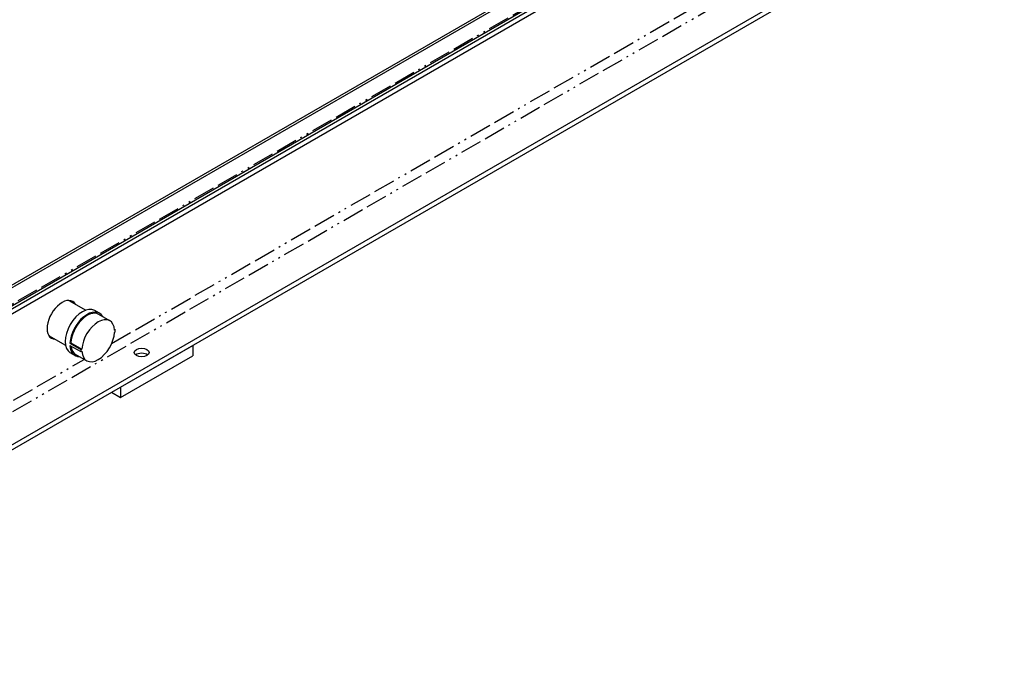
# Paper-space layout 'SHEET_1' of a CAD drawing. Header units: inches. Extents: x 3 to 360, y 8 to 227.
# Tile 85 of 98: x 130 to 188, y 83 to 121. Entities that reach past the tile are written whole.
import ezdxf

# ---------------------------------------------------------------- set-up
doc = ezdxf.new("R2010")
doc.units = ezdxf.units.IN
doc.header["$LTSCALE"] = 10.666667
doc.header["$MEASUREMENT"] = 0
doc.linetypes.add('DOUBLE_DASH_DOUBLE_DOT', pattern=[0.74, 0.24, -0.06, 0.24, -0.06, 0.01, -0.06, 0.01, -0.06])
doc.layers.get('0').update_dxf_attribs({"lineweight": 25})
doc.layers.add('PHANTOM', color=7, linetype='DOUBLE_DASH_DOUBLE_DOT', lineweight=25)

psp = doc.layouts.new('SHEET_1')

# ---------------------------------------------------------------- linework, layer by layer
for p, q in [((187.419, 139.083), (87.983, 81.673)), ((187.552, 139.006), (88.116, 81.597)), ((87.983, 80.295), (187.685, 137.858)), ((187.443, 137.868), (88.095, 80.51)), ((87.983, 80.001), (187.685, 137.564)), ((87.983, 72.285), (187.685, 129.848)), ((87.983, 71.992), (187.685, 129.555)), ((132.668, 104.642), (133.658, 104.07)), ((134.466, 103.892), (134.187, 104.053)), ((135.073, 103.451), (134.426, 103.824)), ((131.48, 102.585), (132.471, 102.013)), ((135.347, 102.96), (135.399, 102.93)), ((132.733, 102.126), (132.788, 102.158)), ((132.733, 102.126), (133.37, 101.758)), ((132.733, 101.997), (133.37, 101.63)), ((132.788, 102.158), (133.435, 101.785)), ((135.713, 99.548), (139.955, 101.998)), ((139.955, 101.998), (139.955, 101.385)), ((133.029, 101.403), (132.75, 101.564)), ((133.714, 101.098), (133.068, 101.471)), ((135.713, 98.936), (139.955, 101.385)), ((135.182, 99.242), (135.713, 98.936)), ((135.713, 99.548), (135.713, 98.936))]:
    psp.add_line(p, q)
for centre, major_axis, start_param, end_param in [((132.269, 103.501), (-0.625, -1.083), 2.824032, 6.600746), ((132.099, 103.599), (0.625, 1.083), 5.965625, 6.147), ((133.469, 102.808), (-0.719, -1.244), 3.141593, 6.283185), ((133.747, 102.648), (0.719, 1.244), 5.950612, 8.584558), ((133.747, 102.648), (0.679, 1.176), 0, 2.298191), ((134.394, 102.274), (0.679, 1.176), 5.555791, 8.581376), ((134.394, 102.274), (-0.679, -1.176), 5.555791, 8.581376), ((128.486, 105.75), (8.464, 0), 5.658683, 5.668129), ((128.486, 105.621), (-8.464, 0), 2.51709, 2.526537), ((134.384, 102.28), (-0.719, -1.244), 2.301373, 2.411016), ((132.099, 103.599), (-0.625, -1.083), 0.136185, 0.31756), ((133.747, 102.648), (-0.719, -1.244), 5.552609, 6.615758), ((133.747, 102.648), (-0.679, -1.176), 5.619888, 6.283185), ((134.384, 102.28), (0.719, 1.244), 2.301373, 2.411016), ((128.486, 105.75), (8.464, 0), 5.327445, 5.336892), ((128.486, 105.621), (-8.464, 0), 2.185852, 2.195299), ((136.95, 101.283), (-0.438, 0), 3.762592, 5.662186), ((136.95, 101.283), (0.437, 0), 0.620999, 2.520594)]:
    psp.add_ellipse(centre, major_axis=major_axis, ratio=0.57735, start_param=start_param, end_param=end_param)
psp.add_ellipse((136.95, 101.577), major_axis=(-0.437, 0), ratio=0.57735)
at = {"layer": 'PHANTOM', "ltscale": 0.494875}
psp.add_line((88.116, 80.627), (187.552, 138.037), dxfattribs=at)
at = {"layer": 'PHANTOM', "ltscale": 0.503162}
psp.add_line((135.186, 102.106), (185.737, 131.292), dxfattribs=at)
at = {"layer": 'PHANTOM', "ltscale": 0.496199}
psp.add_line((86.311, 73.251), (186.013, 130.814), dxfattribs=at)
at = {"layer": 'PHANTOM', "ltscale": 0.499975}
psp.add_line((122.415, 94.733), (133.577, 101.177), dxfattribs=at)

doc.saveas('drawing.dxf')
